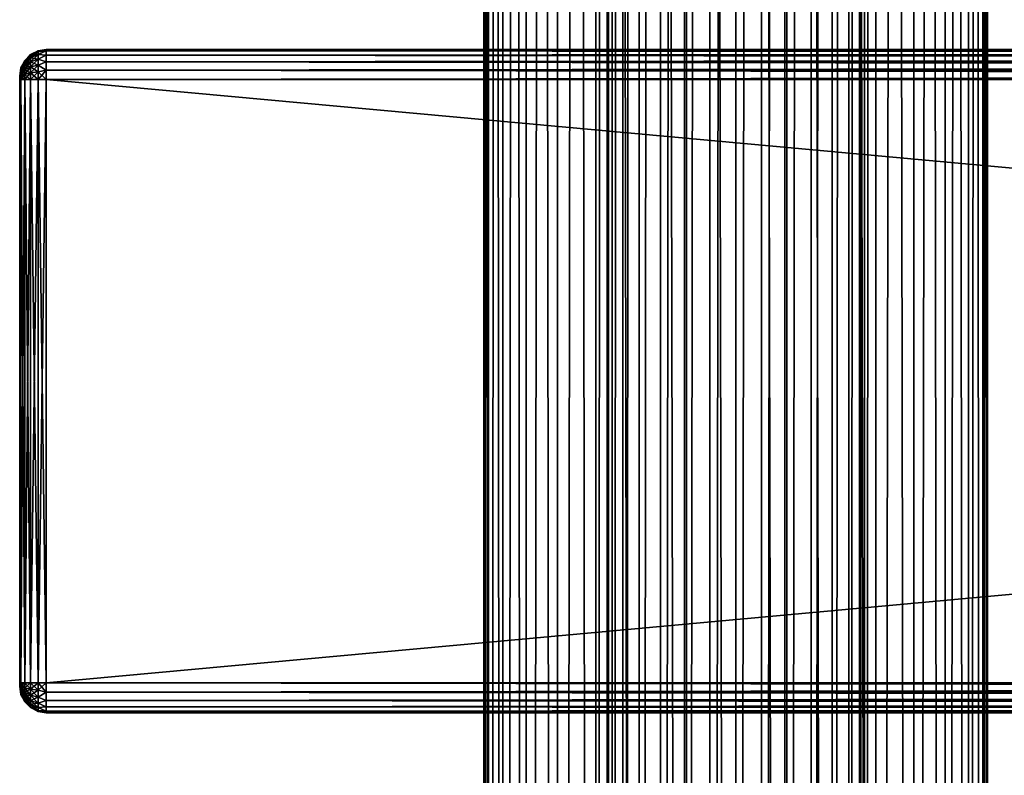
# Model space of a CAD drawing. Extents: x -54 to 446, y -6 to 1844.
# Tile 61 of 196: x -54 to 20, y 514 to 571. Entities that reach past the tile are written whole.
import ezdxf

# ---------------------------------------------------------------- set-up
doc = ezdxf.new("R2010")
doc.units = 0
doc.header["$LTSCALE"] = 52.148148
for name, color, linetype in [('111', 7, 'CONTINUOUS'), ('112', 7, 'CONTINUOUS'), ('523', 7, 'CONTINUOUS'), ('525', 7, 'CONTINUOUS'), ('526', 7, 'CONTINUOUS'), ('527', 7, 'CONTINUOUS'), ('528', 7, 'CONTINUOUS'), ('529', 7, 'CONTINUOUS'), ('530', 7, 'CONTINUOUS'), ('531', 7, 'CONTINUOUS'), ('532', 7, 'CONTINUOUS'), ('533', 7, 'CONTINUOUS'), ('534', 7, 'CONTINUOUS'), ('535', 7, 'CONTINUOUS'), ('536', 7, 'CONTINUOUS'), ('537', 7, 'CONTINUOUS'), ('538', 7, 'CONTINUOUS'), ('539', 7, 'CONTINUOUS'), ('540', 7, 'CONTINUOUS')]:
    doc.layers.add(name, color=color, linetype=linetype)

msp = doc.modelspace()

# ---------------------------------------------------------------- linework, layer by layer
at = {"layer": '111', "color": 7, "linetype": 'CONTINUOUS'}
for points in [[(0, 2, 19), (3.707, 2, 18.635), (0, 1758, 19), (0, 2, 19)], [(0, 1758, 19), (3.707, 2, 18.635), (3.707, 1758, 18.635), (0, 1758, 19)], [(3.707, 2, 18.635), (7.271, 2, 17.554), (3.707, 1758, 18.635), (3.707, 2, 18.635)], [(3.707, 1758, 18.635), (7.271, 2, 17.554), (7.271, 1758, 17.554), (3.707, 1758, 18.635)], [(7.271, 2, 17.554), (10.556, 2, 15.798), (7.271, 1758, 17.554), (7.271, 2, 17.554)], [(7.271, 1758, 17.554), (10.556, 2, 15.798), (10.556, 1758, 15.798), (7.271, 1758, 17.554)], [(9.704, 40.951, -16.335), (9.704, 1719.049, -16.335), (10.556, 1758, -15.798), (9.704, 40.951, -16.335)], [(10.556, 1758, -15.798), (10.556, 2, -15.798), (9.704, 40.951, -16.335), (10.556, 1758, -15.798)], [(13.435, 2, -13.435), (10.556, 2, -15.798), (13.435, 1758, -13.435), (13.435, 2, -13.435)], [(13.435, 1758, -13.435), (10.556, 2, -15.798), (10.556, 1758, -15.798), (13.435, 1758, -13.435)], [(10.556, 2, 15.798), (13.435, 2, 13.435), (10.556, 1758, 15.798), (10.556, 2, 15.798)], [(10.556, 1758, 15.798), (13.435, 2, 13.435), (13.435, 1758, 13.435), (10.556, 1758, 15.798)], [(15.798, 2, -10.556), (13.435, 2, -13.435), (15.798, 1758, -10.556), (15.798, 2, -10.556)], [(15.798, 1758, -10.556), (13.435, 2, -13.435), (13.435, 1758, -13.435), (15.798, 1758, -10.556)], [(13.435, 2, 13.435), (15.798, 2, 10.556), (13.435, 1758, 13.435), (13.435, 2, 13.435)], [(13.435, 1758, 13.435), (15.798, 2, 10.556), (15.798, 1758, 10.556), (13.435, 1758, 13.435)], [(17.554, 2, -7.271), (15.798, 2, -10.556), (17.554, 1758, -7.271), (17.554, 2, -7.271)], [(17.554, 1758, -7.271), (15.798, 2, -10.556), (15.798, 1758, -10.556), (17.554, 1758, -7.271)], [(15.798, 2, 10.556), (17.554, 2, 7.271), (15.798, 1758, 10.556), (15.798, 2, 10.556)], [(15.798, 1758, 10.556), (17.554, 2, 7.271), (17.554, 1758, 7.271), (15.798, 1758, 10.556)], [(18.635, 2, -3.707), (17.554, 2, -7.271), (18.635, 1758, -3.707), (18.635, 2, -3.707)], [(18.635, 1758, -3.707), (17.554, 2, -7.271), (17.554, 1758, -7.271), (18.635, 1758, -3.707)], [(17.554, 2, 7.271), (18.635, 2, 3.707), (17.554, 1758, 7.271), (17.554, 2, 7.271)], [(17.554, 1758, 7.271), (18.635, 2, 3.707), (18.635, 1758, 3.707), (17.554, 1758, 7.271)], [(19, 2), (18.635, 2, -3.707), (19, 1758), (19, 2)], [(19, 1758), (18.635, 2, -3.707), (18.635, 1758, -3.707), (19, 1758)], [(18.635, 2, 3.707), (19, 2), (18.635, 1758, 3.707), (18.635, 2, 3.707)], [(18.635, 1758, 3.707), (19, 2), (19, 1758), (18.635, 1758, 3.707)], [(9.322, 1717.143, -16.556), (9.704, 1719.049, -16.335), (9.322, 42.857, -16.556), (9.322, 1717.143, -16.556)], [(9.322, 42.857, -16.556), (9.704, 1719.049, -16.335), (9.704, 40.951, -16.335), (9.322, 42.857, -16.556)], [(8.52, 1715.259, -16.983), (9.322, 1717.143, -16.556), (8.52, 44.741, -16.983), (8.52, 1715.259, -16.983)], [(8.52, 44.741, -16.983), (9.322, 1717.143, -16.556), (9.322, 42.857, -16.556), (8.52, 44.741, -16.983)], [(7.279, 1713.514, -17.55), (8.52, 1715.259, -16.983), (7.279, 46.486, -17.55), (7.279, 1713.514, -17.55)], [(7.279, 46.486, -17.55), (8.52, 1715.259, -16.983), (8.52, 44.741, -16.983), (7.279, 46.486, -17.55)], [(5.679, 1712.075, -18.131), (7.279, 1713.514, -17.55), (5.679, 47.925, -18.131), (5.679, 1712.075, -18.131)], [(5.679, 47.925, -18.131), (7.279, 1713.514, -17.55), (7.279, 46.486, -17.55), (5.679, 47.925, -18.131)], [(3.863, 1711.048, -18.603), (5.679, 1712.075, -18.131), (3.863, 48.952, -18.603), (3.863, 1711.048, -18.603)], [(3.863, 48.952, -18.603), (5.679, 1712.075, -18.131), (5.679, 47.925, -18.131), (3.863, 48.952, -18.603)], [(1.948, 1710.447, -18.9), (3.863, 1711.048, -18.603), (1.948, 49.553, -18.9), (1.948, 1710.447, -18.9)], [(1.948, 49.553, -18.9), (3.863, 1711.048, -18.603), (3.863, 48.952, -18.603), (1.948, 49.553, -18.9)], [(0, 1710.25, -19), (1.948, 1710.447, -18.9), (0, 49.75, -19), (0, 1710.25, -19)], [(0, 49.75, -19), (1.948, 1710.447, -18.9), (1.948, 49.553, -18.9), (0, 49.75, -19)]]:
    msp.add_3dface(points, dxfattribs=at)
at = {"layer": '112', "color": 7, "linetype": 'CONTINUOUS'}
for points in [[(-19, 1758), (-18.635, 1758, -3.707), (-19, 2), (-19, 1758)], [(-19, 2), (-18.635, 1758, -3.707), (-18.635, 2, -3.707), (-19, 2)], [(-18.635, 1758, 3.707), (-19, 1758), (-18.635, 2, 3.707), (-18.635, 1758, 3.707)], [(-18.635, 2, 3.707), (-19, 1758), (-19, 2), (-18.635, 2, 3.707)], [(-18.635, 1758, -3.707), (-17.554, 1758, -7.271), (-18.635, 2, -3.707), (-18.635, 1758, -3.707)], [(-18.635, 2, -3.707), (-17.554, 1758, -7.271), (-17.554, 2, -7.271), (-18.635, 2, -3.707)], [(-17.554, 1758, 7.271), (-18.635, 1758, 3.707), (-17.554, 2, 7.271), (-17.554, 1758, 7.271)], [(-17.554, 2, 7.271), (-18.635, 1758, 3.707), (-18.635, 2, 3.707), (-17.554, 2, 7.271)], [(-17.554, 1758, -7.271), (-15.798, 1758, -10.556), (-17.554, 2, -7.271), (-17.554, 1758, -7.271)], [(-17.554, 2, -7.271), (-15.798, 1758, -10.556), (-15.798, 2, -10.556), (-17.554, 2, -7.271)], [(-15.798, 1758, 10.556), (-17.554, 1758, 7.271), (-15.798, 2, 10.556), (-15.798, 1758, 10.556)], [(-15.798, 2, 10.556), (-17.554, 1758, 7.271), (-17.554, 2, 7.271), (-15.798, 2, 10.556)], [(-15.798, 1758, -10.556), (-13.435, 1758, -13.435), (-15.798, 2, -10.556), (-15.798, 1758, -10.556)], [(-15.798, 2, -10.556), (-13.435, 1758, -13.435), (-13.435, 2, -13.435), (-15.798, 2, -10.556)], [(-13.435, 1758, 13.435), (-15.798, 1758, 10.556), (-13.435, 2, 13.435), (-13.435, 1758, 13.435)], [(-13.435, 2, 13.435), (-15.798, 1758, 10.556), (-15.798, 2, 10.556), (-13.435, 2, 13.435)], [(-13.435, 1758, -13.435), (-10.556, 1758, -15.798), (-13.435, 2, -13.435), (-13.435, 1758, -13.435)], [(-13.435, 2, -13.435), (-10.556, 1758, -15.798), (-10.556, 2, -15.798), (-13.435, 2, -13.435)], [(-10.556, 1758, 15.798), (-13.435, 1758, 13.435), (-10.556, 2, 15.798), (-10.556, 1758, 15.798)], [(-10.556, 2, 15.798), (-13.435, 1758, 13.435), (-13.435, 2, 13.435), (-10.556, 2, 15.798)], [(-10.556, 2, -15.798), (-10.556, 1758, -15.798), (-9.704, 1719.049, -16.335), (-10.556, 2, -15.798)], [(-7.271, 1758, 17.554), (-10.556, 1758, 15.798), (-7.271, 2, 17.554), (-7.271, 1758, 17.554)], [(-7.271, 2, 17.554), (-10.556, 1758, 15.798), (-10.556, 2, 15.798), (-7.271, 2, 17.554)], [(-3.707, 1758, 18.635), (-7.271, 1758, 17.554), (-3.707, 2, 18.635), (-3.707, 1758, 18.635)], [(-3.707, 2, 18.635), (-7.271, 1758, 17.554), (-7.271, 2, 17.554), (-3.707, 2, 18.635)], [(0, 2, 19), (0, 1758, 19), (-3.707, 1758, 18.635), (0, 2, 19)], [(0, 2, 19), (-3.707, 1758, 18.635), (-3.707, 2, 18.635), (0, 2, 19)], [(-10.556, 2, -15.798), (-9.704, 1719.049, -16.335), (-9.704, 40.951, -16.335), (-10.556, 2, -15.798)], [(-9.704, 1719.049, -16.335), (-9.322, 1717.143, -16.556), (-9.704, 40.951, -16.335), (-9.704, 1719.049, -16.335)], [(-9.704, 40.951, -16.335), (-9.322, 1717.143, -16.556), (-9.322, 42.857, -16.556), (-9.704, 40.951, -16.335)], [(-9.322, 1717.143, -16.556), (-8.52, 1715.259, -16.983), (-9.322, 42.857, -16.556), (-9.322, 1717.143, -16.556)], [(-9.322, 42.857, -16.556), (-8.52, 1715.259, -16.983), (-8.52, 44.741, -16.983), (-9.322, 42.857, -16.556)], [(-8.52, 1715.259, -16.983), (-7.279, 1713.514, -17.55), (-8.52, 44.741, -16.983), (-8.52, 1715.259, -16.983)], [(-8.52, 44.741, -16.983), (-7.279, 1713.514, -17.55), (-7.279, 46.486, -17.55), (-8.52, 44.741, -16.983)], [(-7.279, 1713.514, -17.55), (-5.679, 1712.075, -18.131), (-7.279, 46.486, -17.55), (-7.279, 1713.514, -17.55)], [(-7.279, 46.486, -17.55), (-5.679, 1712.075, -18.131), (-5.679, 47.925, -18.131), (-7.279, 46.486, -17.55)], [(-5.679, 1712.075, -18.131), (-3.863, 1711.048, -18.603), (-5.679, 47.925, -18.131), (-5.679, 1712.075, -18.131)], [(-5.679, 47.925, -18.131), (-3.863, 1711.048, -18.603), (-3.863, 48.952, -18.603), (-5.679, 47.925, -18.131)], [(-3.863, 1711.048, -18.603), (-1.948, 1710.447, -18.9), (-3.863, 48.952, -18.603), (-3.863, 1711.048, -18.603)], [(-3.863, 48.952, -18.603), (-1.948, 1710.447, -18.9), (-1.948, 49.553, -18.9), (-3.863, 48.952, -18.603)], [(-1.948, 1710.447, -18.9), (0, 1710.25, -19), (-1.948, 49.553, -18.9), (-1.948, 1710.447, -18.9)], [(0, 1710.25, -19), (0, 49.75, -19), (-1.948, 49.553, -18.9), (0, 1710.25, -19)]]:
    msp.add_3dface(points, dxfattribs=at)
at = {"layer": '523', "color": 7, "linetype": 'CONTINUOUS'}
for points in [[(-54, 566.991, 26.815), (-54, 567, 26.75), (-54, 566.991, 21.185), (-54, 566.991, 26.815)], [(-54, 566.991, 21.185), (-54, 567, 26.75), (-54, 567, 21.25), (-54, 566.991, 21.185)], [(-54, 566.967, 26.875), (-54, 566.991, 26.815), (-54, 566.967, 21.125), (-54, 566.967, 26.875)], [(-54, 566.967, 21.125), (-54, 566.991, 26.815), (-54, 566.991, 21.185), (-54, 566.967, 21.125)], [(-54, 566.927, 26.927), (-54, 566.967, 26.875), (-54, 566.927, 21.073), (-54, 566.927, 26.927)], [(-54, 566.927, 21.073), (-54, 566.967, 26.875), (-54, 566.967, 21.125), (-54, 566.927, 21.073)], [(-54, 566.875, 26.967), (-54, 566.927, 26.927), (-54, 566.875, 21.033), (-54, 566.875, 26.967)], [(-54, 566.875, 21.033), (-54, 566.927, 26.927), (-54, 566.927, 21.073), (-54, 566.875, 21.033)], [(-54, 566.815, 26.991), (-54, 566.875, 26.967), (-54, 566.815, 21.009), (-54, 566.815, 26.991)], [(-54, 566.815, 21.009), (-54, 566.875, 26.967), (-54, 566.875, 21.033), (-54, 566.815, 21.009)], [(-54, 566.75, 27), (-54, 566.815, 26.991), (-54, 566.75, 21), (-54, 566.75, 27)], [(-54, 566.75, 21), (-54, 566.815, 26.991), (-54, 566.815, 21.009), (-54, 566.75, 21)], [(-54, 521.25, 27), (-54, 566.75, 27), (-54, 521.25, 21), (-54, 521.25, 27)], [(-54, 521.25, 21), (-54, 566.75, 27), (-54, 566.75, 21), (-54, 521.25, 21)], [(-54, 521.185, 26.991), (-54, 521.25, 27), (-54, 521.185, 21.009), (-54, 521.185, 26.991)], [(-54, 521.185, 21.009), (-54, 521.25, 27), (-54, 521.25, 21), (-54, 521.185, 21.009)], [(-54, 521.125, 26.967), (-54, 521.185, 26.991), (-54, 521.125, 21.033), (-54, 521.125, 26.967)], [(-54, 521.125, 21.033), (-54, 521.185, 26.991), (-54, 521.185, 21.009), (-54, 521.125, 21.033)], [(-54, 521.073, 26.927), (-54, 521.125, 26.967), (-54, 521.073, 21.073), (-54, 521.073, 26.927)], [(-54, 521.073, 21.073), (-54, 521.125, 26.967), (-54, 521.125, 21.033), (-54, 521.073, 21.073)], [(-54, 521.033, 26.875), (-54, 521.073, 26.927), (-54, 521.033, 21.125), (-54, 521.033, 26.875)], [(-54, 521.033, 21.125), (-54, 521.073, 26.927), (-54, 521.073, 21.073), (-54, 521.033, 21.125)], [(-54, 521.009, 26.815), (-54, 521.033, 26.875), (-54, 521.009, 21.185), (-54, 521.009, 26.815)], [(-54, 521.009, 21.185), (-54, 521.033, 26.875), (-54, 521.033, 21.125), (-54, 521.009, 21.185)], [(-54, 521, 26.75), (-54, 521.009, 26.815), (-54, 521, 21.25), (-54, 521, 26.75)], [(-54, 521, 21.25), (-54, 521.009, 26.815), (-54, 521.009, 21.185), (-54, 521, 21.25)]]:
    msp.add_3dface(points, dxfattribs=at)
at = {"layer": '525', "color": 7, "linetype": 'CONTINUOUS'}
for points in [[(-52, 569, 26.75), (-52, 568.89, 27.445), (444, 569, 26.75), (-52, 569, 26.75)], [(444, 569, 26.75), (-52, 568.89, 27.445), (444, 568.89, 27.445), (444, 569, 26.75)], [(-52, 568.89, 27.445), (-52, 568.57, 28.073), (444, 568.89, 27.445), (-52, 568.89, 27.445)], [(444, 568.89, 27.445), (-52, 568.57, 28.073), (444, 568.57, 28.073), (444, 568.89, 27.445)], [(-52, 568.57, 28.073), (-52, 568.073, 28.57), (444, 568.57, 28.073), (-52, 568.57, 28.073)], [(444, 568.57, 28.073), (-52, 568.073, 28.57), (444, 568.073, 28.57), (444, 568.57, 28.073)], [(-52, 568.073, 28.57), (-52, 567.445, 28.89), (444, 568.073, 28.57), (-52, 568.073, 28.57)], [(444, 568.073, 28.57), (-52, 567.445, 28.89), (444, 567.445, 28.89), (444, 568.073, 28.57)], [(-52, 567.445, 28.89), (-52, 566.75, 29), (444, 567.445, 28.89), (-52, 567.445, 28.89)], [(444, 567.445, 28.89), (-52, 566.75, 29), (444, 566.75, 29), (444, 567.445, 28.89)]]:
    msp.add_3dface(points, dxfattribs=at)
at = {"layer": '526', "color": 7, "linetype": 'CONTINUOUS'}
for points in [[(444, 566.75, 29), (-52, 566.75, 29), (444, 521.25, 29), (444, 566.75, 29)], [(-52, 566.75, 29), (-52, 521.25, 29), (444, 521.25, 29), (-52, 566.75, 29)]]:
    msp.add_3dface(points, dxfattribs=at)
at = {"layer": '527', "color": 7, "linetype": 'CONTINUOUS'}
for points in [[(444, 521.25, 29), (-52, 521.25, 29), (-52, 520.555, 28.89), (444, 521.25, 29)], [(444, 521.25, 29), (-52, 520.555, 28.89), (444, 520.555, 28.89), (444, 521.25, 29)], [(-52, 520.555, 28.89), (-52, 519.927, 28.57), (444, 520.555, 28.89), (-52, 520.555, 28.89)], [(444, 520.555, 28.89), (-52, 519.927, 28.57), (444, 519.927, 28.57), (444, 520.555, 28.89)], [(-52, 519.927, 28.57), (-52, 519.43, 28.073), (444, 519.927, 28.57), (-52, 519.927, 28.57)], [(444, 519.927, 28.57), (-52, 519.43, 28.073), (444, 519.43, 28.073), (444, 519.927, 28.57)], [(-52, 519.43, 28.073), (-52, 519.11, 27.445), (444, 519.43, 28.073), (-52, 519.43, 28.073)], [(444, 519.43, 28.073), (-52, 519.11, 27.445), (444, 519.11, 27.445), (444, 519.43, 28.073)], [(-52, 519.11, 27.445), (-52, 519, 26.75), (444, 519.11, 27.445), (-52, 519.11, 27.445)], [(444, 519.11, 27.445), (-52, 519, 26.75), (444, 519, 26.75), (444, 519.11, 27.445)]]:
    msp.add_3dface(points, dxfattribs=at)
at = {"layer": '528', "color": 7, "linetype": 'CONTINUOUS'}
for points in [[(444, 519, 26.75), (-52, 519, 26.75), (444, 519, 21.25), (444, 519, 26.75)], [(-52, 519, 26.75), (-52, 519, 21.25), (444, 519, 21.25), (-52, 519, 26.75)]]:
    msp.add_3dface(points, dxfattribs=at)
at = {"layer": '529', "color": 7, "linetype": 'CONTINUOUS'}
for points in [[(-52, 520.555, 19.11), (-52, 521.25, 19), (444, 520.555, 19.11), (-52, 520.555, 19.11)], [(444, 520.555, 19.11), (-52, 521.25, 19), (444, 521.25, 19), (444, 520.555, 19.11)], [(-52, 519.927, 19.43), (-52, 520.555, 19.11), (444, 519.927, 19.43), (-52, 519.927, 19.43)], [(444, 519.927, 19.43), (-52, 520.555, 19.11), (444, 520.555, 19.11), (444, 519.927, 19.43)], [(-52, 519.43, 19.927), (-52, 519.927, 19.43), (444, 519.43, 19.927), (-52, 519.43, 19.927)], [(444, 519.43, 19.927), (-52, 519.927, 19.43), (444, 519.927, 19.43), (444, 519.43, 19.927)], [(-52, 519.11, 20.555), (-52, 519.43, 19.927), (444, 519.11, 20.555), (-52, 519.11, 20.555)], [(444, 519.11, 20.555), (-52, 519.43, 19.927), (444, 519.43, 19.927), (444, 519.11, 20.555)], [(444, 519, 21.25), (-52, 519, 21.25), (-52, 519.11, 20.555), (444, 519, 21.25)], [(444, 519, 21.25), (-52, 519.11, 20.555), (444, 519.11, 20.555), (444, 519, 21.25)]]:
    msp.add_3dface(points, dxfattribs=at)
at = {"layer": '530', "color": 7, "linetype": 'CONTINUOUS'}
for points in [[(444, 521.25, 19), (-52, 521.25, 19), (444, 566.75, 19), (444, 521.25, 19)], [(-52, 521.25, 19), (-52, 566.75, 19), (444, 566.75, 19), (-52, 521.25, 19)]]:
    msp.add_3dface(points, dxfattribs=at)
at = {"layer": '531', "color": 7, "linetype": 'CONTINUOUS'}
for points in [[(-52, 568.89, 20.555), (-52, 569, 21.25), (444, 568.89, 20.555), (-52, 568.89, 20.555)], [(444, 568.89, 20.555), (-52, 569, 21.25), (444, 569, 21.25), (444, 568.89, 20.555)], [(-52, 568.57, 19.927), (-52, 568.89, 20.555), (444, 568.57, 19.927), (-52, 568.57, 19.927)], [(444, 568.57, 19.927), (-52, 568.89, 20.555), (444, 568.89, 20.555), (444, 568.57, 19.927)], [(-52, 568.073, 19.43), (-52, 568.57, 19.927), (444, 568.073, 19.43), (-52, 568.073, 19.43)], [(444, 568.073, 19.43), (-52, 568.57, 19.927), (444, 568.57, 19.927), (444, 568.073, 19.43)], [(-52, 567.445, 19.11), (-52, 568.073, 19.43), (444, 567.445, 19.11), (-52, 567.445, 19.11)], [(444, 567.445, 19.11), (-52, 568.073, 19.43), (444, 568.073, 19.43), (444, 567.445, 19.11)], [(444, 566.75, 19), (-52, 566.75, 19), (-52, 567.445, 19.11), (444, 566.75, 19)], [(444, 566.75, 19), (-52, 567.445, 19.11), (444, 567.445, 19.11), (444, 566.75, 19)]]:
    msp.add_3dface(points, dxfattribs=at)
at = {"layer": '532', "color": 7, "linetype": 'CONTINUOUS'}
for points in [[(-52, 569, 26.75), (444, 569, 26.75), (-52, 569, 21.25), (-52, 569, 26.75)], [(-52, 569, 21.25), (444, 569, 26.75), (444, 569, 21.25), (-52, 569, 21.25)]]:
    msp.add_3dface(points, dxfattribs=at)
at = {"layer": '533', "color": 7, "linetype": 'CONTINUOUS'}
for points in [[(-52.616, 568.903, 26.75), (-53.175, 568.619, 26.75), (-53.175, 568.555, 27.234), (-52.616, 568.903, 26.75)], [(-52.616, 568.903, 26.75), (-53.175, 568.555, 27.234), (-52.616, 568.829, 27.307), (-52.616, 568.903, 26.75)], [(-53.175, 568.555, 27.234), (-53.175, 568.368, 27.684), (-52.616, 568.829, 27.307), (-53.175, 568.555, 27.234)], [(-52.616, 568.829, 27.307), (-53.175, 568.368, 27.684), (-52.616, 568.614, 27.826), (-52.616, 568.829, 27.307)], [(-52, 568.89, 27.445), (-52, 569, 26.75), (-52.616, 568.829, 27.307), (-52, 568.89, 27.445)], [(-52, 569, 26.75), (-52.616, 568.903, 26.75), (-52.616, 568.829, 27.307), (-52, 569, 26.75)], [(-52, 568.57, 28.073), (-52, 568.89, 27.445), (-52.616, 568.614, 27.826), (-52, 568.57, 28.073)], [(-52, 568.89, 27.445), (-52.616, 568.829, 27.307), (-52.616, 568.614, 27.826), (-52, 568.89, 27.445)], [(-53.618, 568.176, 26.75), (-53.902, 567.618, 26.75), (-53.902, 567.588, 26.975), (-53.618, 568.176, 26.75)], [(-53.618, 568.176, 26.75), (-53.902, 567.588, 26.975), (-53.618, 568.127, 27.119), (-53.618, 568.176, 26.75)], [(-53.902, 567.588, 26.975), (-53.902, 567.502, 27.184), (-53.618, 568.127, 27.119), (-53.902, 567.588, 26.975)], [(-53.618, 568.127, 27.119), (-53.902, 567.502, 27.184), (-53.618, 567.985, 27.463), (-53.618, 568.127, 27.119)], [(-53.175, 568.619, 26.75), (-53.618, 568.176, 26.75), (-53.618, 568.127, 27.119), (-53.175, 568.619, 26.75)], [(-53.175, 568.619, 26.75), (-53.618, 568.127, 27.119), (-53.175, 568.555, 27.234), (-53.175, 568.619, 26.75)], [(-53.618, 568.127, 27.119), (-53.618, 567.985, 27.463), (-53.175, 568.555, 27.234), (-53.618, 568.127, 27.119)], [(-53.175, 568.555, 27.234), (-53.618, 567.985, 27.463), (-53.175, 568.368, 27.684), (-53.175, 568.555, 27.234)], [(-53.618, 567.985, 27.463), (-53.618, 567.758, 27.758), (-53.175, 568.368, 27.684), (-53.618, 567.985, 27.463)], [(-53.175, 568.368, 27.684), (-53.618, 567.758, 27.758), (-53.175, 568.071, 28.071), (-53.175, 568.368, 27.684)], [(-53.618, 567.758, 27.758), (-53.618, 567.463, 27.985), (-53.175, 568.071, 28.071), (-53.618, 567.758, 27.758)], [(-53.175, 568.071, 28.071), (-53.618, 567.463, 27.985), (-53.175, 567.684, 28.368), (-53.175, 568.071, 28.071)], [(-53.175, 568.368, 27.684), (-53.175, 568.071, 28.071), (-52.616, 568.614, 27.826), (-53.175, 568.368, 27.684)], [(-52.616, 568.614, 27.826), (-53.175, 568.071, 28.071), (-52.616, 568.272, 28.272), (-52.616, 568.614, 27.826)], [(-53.175, 568.071, 28.071), (-53.175, 567.684, 28.368), (-52.616, 568.272, 28.272), (-53.175, 568.071, 28.071)], [(-52.616, 568.272, 28.272), (-53.175, 567.684, 28.368), (-52.616, 567.826, 28.614), (-52.616, 568.272, 28.272)], [(-52, 568.57, 28.073), (-52.616, 568.614, 27.826), (-52.616, 568.272, 28.272), (-52, 568.57, 28.073)], [(-52, 568.073, 28.57), (-52, 568.57, 28.073), (-52.616, 568.272, 28.272), (-52, 568.073, 28.57)], [(-52, 568.073, 28.57), (-52.616, 568.272, 28.272), (-52.616, 567.826, 28.614), (-52, 568.073, 28.57)], [(-52, 567.445, 28.89), (-52, 568.073, 28.57), (-52.616, 567.826, 28.614), (-52, 567.445, 28.89)], [(-54, 567, 26.75), (-54, 566.991, 26.815), (-53.902, 567.618, 26.75), (-54, 567, 26.75)], [(-53.902, 567.618, 26.75), (-54, 566.991, 26.815), (-53.902, 567.588, 26.975), (-53.902, 567.618, 26.75)], [(-54, 566.991, 26.815), (-54, 566.967, 26.875), (-53.902, 567.588, 26.975), (-54, 566.991, 26.815)], [(-53.902, 567.588, 26.975), (-54, 566.967, 26.875), (-53.902, 567.502, 27.184), (-53.902, 567.588, 26.975)], [(-54, 566.967, 26.875), (-54, 566.927, 26.927), (-53.902, 567.502, 27.184), (-54, 566.967, 26.875)], [(-53.902, 567.502, 27.184), (-54, 566.927, 26.927), (-53.902, 567.364, 27.364), (-53.902, 567.502, 27.184)], [(-54, 566.927, 26.927), (-54, 566.875, 26.967), (-53.902, 567.364, 27.364), (-54, 566.927, 26.927)], [(-53.902, 567.364, 27.364), (-54, 566.875, 26.967), (-53.902, 567.184, 27.502), (-53.902, 567.364, 27.364)], [(-53.902, 567.502, 27.184), (-53.902, 567.364, 27.364), (-53.618, 567.985, 27.463), (-53.902, 567.502, 27.184)], [(-53.618, 567.985, 27.463), (-53.902, 567.364, 27.364), (-53.618, 567.758, 27.758), (-53.618, 567.985, 27.463)], [(-53.902, 567.364, 27.364), (-53.902, 567.184, 27.502), (-53.618, 567.758, 27.758), (-53.902, 567.364, 27.364)], [(-53.618, 567.758, 27.758), (-53.902, 567.184, 27.502), (-53.618, 567.463, 27.985), (-53.618, 567.758, 27.758)], [(-53.902, 567.184, 27.502), (-53.902, 566.975, 27.588), (-53.618, 567.463, 27.985), (-53.902, 567.184, 27.502)], [(-53.618, 567.463, 27.985), (-53.902, 566.975, 27.588), (-53.618, 567.119, 28.127), (-53.618, 567.463, 27.985)], [(-53.618, 567.463, 27.985), (-53.618, 567.119, 28.127), (-53.175, 567.684, 28.368), (-53.618, 567.463, 27.985)], [(-53.175, 567.684, 28.368), (-53.618, 567.119, 28.127), (-53.175, 567.234, 28.555), (-53.175, 567.684, 28.368)], [(-53.175, 567.684, 28.368), (-53.175, 567.234, 28.555), (-52.616, 567.826, 28.614), (-53.175, 567.684, 28.368)], [(-52.616, 567.826, 28.614), (-53.175, 567.234, 28.555), (-52.616, 567.307, 28.829), (-52.616, 567.826, 28.614)], [(-52, 567.445, 28.89), (-52.616, 567.826, 28.614), (-52.616, 567.307, 28.829), (-52, 567.445, 28.89)], [(-52, 566.75, 29), (-52, 567.445, 28.89), (-52.616, 566.75, 28.903), (-52, 566.75, 29)], [(-52.616, 566.75, 28.903), (-52, 567.445, 28.89), (-52.616, 567.307, 28.829), (-52.616, 566.75, 28.903)], [(-53.902, 567.184, 27.502), (-54, 566.875, 26.967), (-53.902, 566.975, 27.588), (-53.902, 567.184, 27.502)], [(-54, 566.875, 26.967), (-54, 566.815, 26.991), (-53.902, 566.975, 27.588), (-54, 566.875, 26.967)], [(-54, 566.815, 26.991), (-54, 566.75, 27), (-53.902, 566.975, 27.588), (-54, 566.815, 26.991)], [(-54, 566.75, 27), (-53.902, 566.75, 27.618), (-53.902, 566.975, 27.588), (-54, 566.75, 27)], [(-53.902, 566.75, 27.618), (-53.618, 566.75, 28.176), (-53.618, 567.119, 28.127), (-53.902, 566.75, 27.618)], [(-53.902, 566.975, 27.588), (-53.902, 566.75, 27.618), (-53.618, 567.119, 28.127), (-53.902, 566.975, 27.588)], [(-53.618, 566.75, 28.176), (-53.175, 566.75, 28.619), (-53.175, 567.234, 28.555), (-53.618, 566.75, 28.176)], [(-53.618, 567.119, 28.127), (-53.618, 566.75, 28.176), (-53.175, 567.234, 28.555), (-53.618, 567.119, 28.127)], [(-53.175, 566.75, 28.619), (-52.616, 566.75, 28.903), (-52.616, 567.307, 28.829), (-53.175, 566.75, 28.619)], [(-53.175, 567.234, 28.555), (-53.175, 566.75, 28.619), (-52.616, 567.307, 28.829), (-53.175, 567.234, 28.555)]]:
    msp.add_3dface(points, dxfattribs=at)
at = {"layer": '534', "color": 7, "linetype": 'CONTINUOUS'}
for points in [[(-54, 566.75, 27), (-54, 521.25, 27), (-53.902, 521.25, 27.618), (-54, 566.75, 27)], [(-54, 566.75, 27), (-53.902, 521.25, 27.618), (-53.902, 566.75, 27.618), (-54, 566.75, 27)], [(-53.902, 521.25, 27.618), (-53.618, 521.25, 28.176), (-53.902, 566.75, 27.618), (-53.902, 521.25, 27.618)], [(-53.902, 566.75, 27.618), (-53.618, 521.25, 28.176), (-53.618, 566.75, 28.176), (-53.902, 566.75, 27.618)], [(-53.618, 521.25, 28.176), (-53.175, 521.25, 28.619), (-53.618, 566.75, 28.176), (-53.618, 521.25, 28.176)], [(-53.618, 566.75, 28.176), (-53.175, 521.25, 28.619), (-53.175, 566.75, 28.619), (-53.618, 566.75, 28.176)], [(-53.175, 521.25, 28.619), (-52.616, 521.25, 28.903), (-53.175, 566.75, 28.619), (-53.175, 521.25, 28.619)], [(-53.175, 566.75, 28.619), (-52.616, 521.25, 28.903), (-52.616, 566.75, 28.903), (-53.175, 566.75, 28.619)], [(-52, 521.25, 29), (-52, 566.75, 29), (-52.616, 566.75, 28.903), (-52, 521.25, 29)], [(-52.616, 521.25, 28.903), (-52, 521.25, 29), (-52.616, 566.75, 28.903), (-52.616, 521.25, 28.903)]]:
    msp.add_3dface(points, dxfattribs=at)
at = {"layer": '535', "color": 7, "linetype": 'CONTINUOUS'}
for points in [[(-54, 521.25, 27), (-54, 521.185, 26.991), (-53.902, 521.25, 27.618), (-54, 521.25, 27)], [(-53.902, 521.25, 27.618), (-54, 521.185, 26.991), (-53.902, 521.025, 27.588), (-53.902, 521.25, 27.618)], [(-54, 521.185, 26.991), (-54, 521.125, 26.967), (-53.902, 521.025, 27.588), (-54, 521.185, 26.991)], [(-54, 521.125, 26.967), (-54, 521.073, 26.927), (-53.902, 520.816, 27.502), (-54, 521.125, 26.967)], [(-53.902, 521.025, 27.588), (-54, 521.125, 26.967), (-53.902, 520.816, 27.502), (-53.902, 521.025, 27.588)], [(-54, 521.073, 26.927), (-54, 521.033, 26.875), (-53.902, 520.636, 27.364), (-54, 521.073, 26.927)], [(-53.902, 520.816, 27.502), (-54, 521.073, 26.927), (-53.902, 520.636, 27.364), (-53.902, 520.816, 27.502)], [(-54, 521.033, 26.875), (-54, 521.009, 26.815), (-53.902, 520.412, 26.975), (-54, 521.033, 26.875)], [(-53.902, 520.636, 27.364), (-54, 521.033, 26.875), (-53.902, 520.498, 27.184), (-53.902, 520.636, 27.364)], [(-53.902, 520.498, 27.184), (-54, 521.033, 26.875), (-53.902, 520.412, 26.975), (-53.902, 520.498, 27.184)], [(-54, 521.009, 26.815), (-54, 521, 26.75), (-53.902, 520.412, 26.975), (-54, 521.009, 26.815)], [(-54, 521, 26.75), (-53.902, 520.382, 26.75), (-53.902, 520.412, 26.975), (-54, 521, 26.75)], [(-53.902, 521.25, 27.618), (-53.902, 521.025, 27.588), (-53.618, 521.25, 28.176), (-53.902, 521.25, 27.618)], [(-53.618, 521.25, 28.176), (-53.902, 521.025, 27.588), (-53.618, 520.881, 28.127), (-53.618, 521.25, 28.176)], [(-53.902, 521.025, 27.588), (-53.902, 520.816, 27.502), (-53.618, 520.881, 28.127), (-53.902, 521.025, 27.588)], [(-53.618, 520.881, 28.127), (-53.902, 520.816, 27.502), (-53.618, 520.537, 27.985), (-53.618, 520.881, 28.127)], [(-53.902, 520.816, 27.502), (-53.902, 520.636, 27.364), (-53.618, 520.537, 27.985), (-53.902, 520.816, 27.502)], [(-53.902, 520.636, 27.364), (-53.902, 520.498, 27.184), (-53.618, 520.242, 27.758), (-53.902, 520.636, 27.364)], [(-53.618, 520.537, 27.985), (-53.902, 520.636, 27.364), (-53.618, 520.242, 27.758), (-53.618, 520.537, 27.985)], [(-53.618, 521.25, 28.176), (-53.618, 520.881, 28.127), (-53.175, 521.25, 28.619), (-53.618, 521.25, 28.176)], [(-53.175, 521.25, 28.619), (-53.618, 520.881, 28.127), (-53.175, 520.766, 28.555), (-53.175, 521.25, 28.619)], [(-53.618, 520.881, 28.127), (-53.618, 520.537, 27.985), (-53.175, 520.766, 28.555), (-53.618, 520.881, 28.127)], [(-53.175, 520.766, 28.555), (-53.618, 520.537, 27.985), (-53.175, 520.316, 28.368), (-53.175, 520.766, 28.555)], [(-53.618, 520.537, 27.985), (-53.618, 520.242, 27.758), (-53.175, 520.316, 28.368), (-53.618, 520.537, 27.985)], [(-53.175, 521.25, 28.619), (-53.175, 520.766, 28.555), (-52.616, 521.25, 28.903), (-53.175, 521.25, 28.619)], [(-52.616, 521.25, 28.903), (-53.175, 520.766, 28.555), (-52.616, 520.693, 28.829), (-52.616, 521.25, 28.903)], [(-53.175, 520.766, 28.555), (-53.175, 520.316, 28.368), (-52.616, 520.693, 28.829), (-53.175, 520.766, 28.555)], [(-52.616, 520.693, 28.829), (-53.175, 520.316, 28.368), (-52.616, 520.174, 28.614), (-52.616, 520.693, 28.829)], [(-52, 520.555, 28.89), (-52, 521.25, 29), (-52.616, 520.693, 28.829), (-52, 520.555, 28.89)], [(-52, 521.25, 29), (-52.616, 521.25, 28.903), (-52.616, 520.693, 28.829), (-52, 521.25, 29)], [(-52, 520.555, 28.89), (-52.616, 520.693, 28.829), (-52.616, 520.174, 28.614), (-52, 520.555, 28.89)], [(-52, 519.927, 28.57), (-52, 520.555, 28.89), (-52.616, 520.174, 28.614), (-52, 519.927, 28.57)], [(-53.902, 520.498, 27.184), (-53.902, 520.412, 26.975), (-53.618, 520.015, 27.463), (-53.902, 520.498, 27.184)], [(-53.618, 520.242, 27.758), (-53.902, 520.498, 27.184), (-53.618, 520.015, 27.463), (-53.618, 520.242, 27.758)], [(-53.902, 520.412, 26.975), (-53.902, 520.382, 26.75), (-53.618, 519.873, 27.119), (-53.902, 520.412, 26.975)], [(-53.618, 520.015, 27.463), (-53.902, 520.412, 26.975), (-53.618, 519.873, 27.119), (-53.618, 520.015, 27.463)], [(-53.902, 520.382, 26.75), (-53.618, 519.824, 26.75), (-53.618, 519.873, 27.119), (-53.902, 520.382, 26.75)], [(-53.175, 520.316, 28.368), (-53.618, 520.242, 27.758), (-53.175, 519.929, 28.071), (-53.175, 520.316, 28.368)], [(-53.618, 520.242, 27.758), (-53.618, 520.015, 27.463), (-53.175, 519.929, 28.071), (-53.618, 520.242, 27.758)], [(-53.618, 520.015, 27.463), (-53.618, 519.873, 27.119), (-53.175, 519.632, 27.684), (-53.618, 520.015, 27.463)], [(-53.175, 519.929, 28.071), (-53.618, 520.015, 27.463), (-53.175, 519.632, 27.684), (-53.175, 519.929, 28.071)], [(-53.618, 519.873, 27.119), (-53.618, 519.824, 26.75), (-53.175, 519.445, 27.234), (-53.618, 519.873, 27.119)], [(-53.175, 519.632, 27.684), (-53.618, 519.873, 27.119), (-53.175, 519.445, 27.234), (-53.175, 519.632, 27.684)], [(-53.618, 519.824, 26.75), (-53.175, 519.381, 26.75), (-53.175, 519.445, 27.234), (-53.618, 519.824, 26.75)], [(-53.175, 520.316, 28.368), (-53.175, 519.929, 28.071), (-52.616, 520.174, 28.614), (-53.175, 520.316, 28.368)], [(-52.616, 520.174, 28.614), (-53.175, 519.929, 28.071), (-52.616, 519.728, 28.272), (-52.616, 520.174, 28.614)], [(-53.175, 519.929, 28.071), (-53.175, 519.632, 27.684), (-52.616, 519.728, 28.272), (-53.175, 519.929, 28.071)], [(-52, 519.927, 28.57), (-52.616, 520.174, 28.614), (-52.616, 519.728, 28.272), (-52, 519.927, 28.57)], [(-52, 519.43, 28.073), (-52, 519.927, 28.57), (-52.616, 519.728, 28.272), (-52, 519.43, 28.073)], [(-52.616, 519.728, 28.272), (-53.175, 519.632, 27.684), (-52.616, 519.386, 27.826), (-52.616, 519.728, 28.272)], [(-53.175, 519.632, 27.684), (-53.175, 519.445, 27.234), (-52.616, 519.386, 27.826), (-53.175, 519.632, 27.684)], [(-53.175, 519.445, 27.234), (-53.175, 519.381, 26.75), (-52.616, 519.171, 27.307), (-53.175, 519.445, 27.234)], [(-52.616, 519.386, 27.826), (-53.175, 519.445, 27.234), (-52.616, 519.171, 27.307), (-52.616, 519.386, 27.826)], [(-53.175, 519.381, 26.75), (-52.616, 519.097, 26.75), (-52.616, 519.171, 27.307), (-53.175, 519.381, 26.75)], [(-52, 519.43, 28.073), (-52.616, 519.728, 28.272), (-52.616, 519.386, 27.826), (-52, 519.43, 28.073)], [(-52, 519.11, 27.445), (-52, 519.43, 28.073), (-52.616, 519.386, 27.826), (-52, 519.11, 27.445)], [(-52, 519.11, 27.445), (-52.616, 519.386, 27.826), (-52.616, 519.171, 27.307), (-52, 519.11, 27.445)], [(-52.616, 519.097, 26.75), (-52, 519.11, 27.445), (-52.616, 519.171, 27.307), (-52.616, 519.097, 26.75)], [(-52, 519, 26.75), (-52, 519.11, 27.445), (-52.616, 519.097, 26.75), (-52, 519, 26.75)]]:
    msp.add_3dface(points, dxfattribs=at)
at = {"layer": '536', "color": 7, "linetype": 'CONTINUOUS'}
for points in [[(-54, 521, 26.75), (-54, 521, 21.25), (-53.902, 520.382, 21.25), (-54, 521, 26.75)], [(-54, 521, 26.75), (-53.902, 520.382, 21.25), (-53.902, 520.382, 26.75), (-54, 521, 26.75)], [(-53.902, 520.382, 21.25), (-53.618, 519.824, 21.25), (-53.902, 520.382, 26.75), (-53.902, 520.382, 21.25)], [(-53.902, 520.382, 26.75), (-53.618, 519.824, 21.25), (-53.618, 519.824, 26.75), (-53.902, 520.382, 26.75)], [(-53.618, 519.824, 21.25), (-53.175, 519.381, 21.25), (-53.618, 519.824, 26.75), (-53.618, 519.824, 21.25)], [(-53.618, 519.824, 26.75), (-53.175, 519.381, 21.25), (-53.175, 519.381, 26.75), (-53.618, 519.824, 26.75)], [(-53.175, 519.381, 21.25), (-52.616, 519.097, 21.25), (-53.175, 519.381, 26.75), (-53.175, 519.381, 21.25)], [(-53.175, 519.381, 26.75), (-52.616, 519.097, 21.25), (-52.616, 519.097, 26.75), (-53.175, 519.381, 26.75)], [(-52, 519, 21.25), (-52, 519, 26.75), (-52.616, 519.097, 26.75), (-52, 519, 21.25)], [(-52.616, 519.097, 21.25), (-52, 519, 21.25), (-52.616, 519.097, 26.75), (-52.616, 519.097, 21.25)]]:
    msp.add_3dface(points, dxfattribs=at)
at = {"layer": '537', "color": 7, "linetype": 'CONTINUOUS'}
for points in [[(-54, 521.185, 21.009), (-54, 521.25, 21), (-53.902, 521.025, 20.412), (-54, 521.185, 21.009)], [(-54, 521.25, 21), (-53.902, 521.25, 20.382), (-53.902, 521.025, 20.412), (-54, 521.25, 21)], [(-54, 521.125, 21.033), (-54, 521.185, 21.009), (-53.902, 521.025, 20.412), (-54, 521.125, 21.033)], [(-54, 521.073, 21.073), (-54, 521.125, 21.033), (-53.902, 520.636, 20.636), (-54, 521.073, 21.073)], [(-53.902, 520.636, 20.636), (-54, 521.125, 21.033), (-53.902, 520.816, 20.498), (-53.902, 520.636, 20.636)], [(-53.902, 520.816, 20.498), (-54, 521.125, 21.033), (-53.902, 521.025, 20.412), (-53.902, 520.816, 20.498)], [(-54, 521.033, 21.125), (-54, 521.073, 21.073), (-53.902, 520.498, 20.816), (-54, 521.033, 21.125)], [(-53.902, 520.498, 20.816), (-54, 521.073, 21.073), (-53.902, 520.636, 20.636), (-53.902, 520.498, 20.816)], [(-54, 521.009, 21.185), (-54, 521.033, 21.125), (-53.902, 520.412, 21.025), (-54, 521.009, 21.185)], [(-53.902, 520.412, 21.025), (-54, 521.033, 21.125), (-53.902, 520.498, 20.816), (-53.902, 520.412, 21.025)], [(-54, 521, 21.25), (-54, 521.009, 21.185), (-53.902, 520.382, 21.25), (-54, 521, 21.25)], [(-53.902, 520.382, 21.25), (-54, 521.009, 21.185), (-53.902, 520.412, 21.025), (-53.902, 520.382, 21.25)], [(-53.902, 521.25, 20.382), (-53.618, 521.25, 19.824), (-53.618, 520.881, 19.873), (-53.902, 521.25, 20.382)], [(-53.902, 521.025, 20.412), (-53.902, 521.25, 20.382), (-53.618, 520.881, 19.873), (-53.902, 521.025, 20.412)], [(-53.902, 520.816, 20.498), (-53.902, 521.025, 20.412), (-53.618, 520.537, 20.015), (-53.902, 520.816, 20.498)], [(-53.618, 520.537, 20.015), (-53.902, 521.025, 20.412), (-53.618, 520.881, 19.873), (-53.618, 520.537, 20.015)], [(-53.902, 520.636, 20.636), (-53.902, 520.816, 20.498), (-53.618, 520.242, 20.242), (-53.902, 520.636, 20.636)], [(-53.618, 520.242, 20.242), (-53.902, 520.816, 20.498), (-53.618, 520.537, 20.015), (-53.618, 520.242, 20.242)], [(-53.902, 520.498, 20.816), (-53.902, 520.636, 20.636), (-53.618, 520.015, 20.537), (-53.902, 520.498, 20.816)], [(-53.618, 520.015, 20.537), (-53.902, 520.636, 20.636), (-53.618, 520.242, 20.242), (-53.618, 520.015, 20.537)], [(-53.618, 521.25, 19.824), (-53.175, 521.25, 19.381), (-53.175, 520.766, 19.445), (-53.618, 521.25, 19.824)], [(-53.618, 520.881, 19.873), (-53.618, 521.25, 19.824), (-53.175, 520.766, 19.445), (-53.618, 520.881, 19.873)], [(-53.618, 520.537, 20.015), (-53.618, 520.881, 19.873), (-53.175, 520.316, 19.632), (-53.618, 520.537, 20.015)], [(-53.175, 520.316, 19.632), (-53.618, 520.881, 19.873), (-53.175, 520.766, 19.445), (-53.175, 520.316, 19.632)], [(-53.618, 520.242, 20.242), (-53.618, 520.537, 20.015), (-53.175, 519.929, 19.929), (-53.618, 520.242, 20.242)], [(-53.175, 519.929, 19.929), (-53.618, 520.537, 20.015), (-53.175, 520.316, 19.632), (-53.175, 519.929, 19.929)], [(-53.175, 521.25, 19.381), (-52.616, 521.25, 19.097), (-52.616, 520.693, 19.171), (-53.175, 521.25, 19.381)], [(-53.175, 520.766, 19.445), (-53.175, 521.25, 19.381), (-52.616, 520.693, 19.171), (-53.175, 520.766, 19.445)], [(-53.175, 520.316, 19.632), (-53.175, 520.766, 19.445), (-52.616, 520.174, 19.386), (-53.175, 520.316, 19.632)], [(-52.616, 520.174, 19.386), (-53.175, 520.766, 19.445), (-52.616, 520.693, 19.171), (-52.616, 520.174, 19.386)], [(-52, 521.25, 19), (-52, 520.555, 19.11), (-52.616, 521.25, 19.097), (-52, 521.25, 19)], [(-52.616, 521.25, 19.097), (-52, 520.555, 19.11), (-52.616, 520.693, 19.171), (-52.616, 521.25, 19.097)], [(-52, 520.555, 19.11), (-52.616, 520.174, 19.386), (-52.616, 520.693, 19.171), (-52, 520.555, 19.11)], [(-52, 520.555, 19.11), (-52, 519.927, 19.43), (-52.616, 520.174, 19.386), (-52, 520.555, 19.11)], [(-53.902, 520.412, 21.025), (-53.902, 520.498, 20.816), (-53.618, 519.873, 20.881), (-53.902, 520.412, 21.025)], [(-53.618, 519.873, 20.881), (-53.902, 520.498, 20.816), (-53.618, 520.015, 20.537), (-53.618, 519.873, 20.881)], [(-53.902, 520.382, 21.25), (-53.902, 520.412, 21.025), (-53.618, 519.824, 21.25), (-53.902, 520.382, 21.25)], [(-53.618, 519.824, 21.25), (-53.902, 520.412, 21.025), (-53.618, 519.873, 20.881), (-53.618, 519.824, 21.25)], [(-53.618, 520.015, 20.537), (-53.618, 520.242, 20.242), (-53.175, 519.632, 20.316), (-53.618, 520.015, 20.537)], [(-53.175, 519.632, 20.316), (-53.618, 520.242, 20.242), (-53.175, 519.929, 19.929), (-53.175, 519.632, 20.316)], [(-53.618, 519.873, 20.881), (-53.618, 520.015, 20.537), (-53.175, 519.445, 20.766), (-53.618, 519.873, 20.881)], [(-53.175, 519.445, 20.766), (-53.618, 520.015, 20.537), (-53.175, 519.632, 20.316), (-53.175, 519.445, 20.766)], [(-53.618, 519.824, 21.25), (-53.618, 519.873, 20.881), (-53.175, 519.381, 21.25), (-53.618, 519.824, 21.25)], [(-53.175, 519.381, 21.25), (-53.618, 519.873, 20.881), (-53.175, 519.445, 20.766), (-53.175, 519.381, 21.25)], [(-53.175, 519.929, 19.929), (-53.175, 520.316, 19.632), (-52.616, 519.728, 19.728), (-53.175, 519.929, 19.929)], [(-52.616, 519.728, 19.728), (-53.175, 520.316, 19.632), (-52.616, 520.174, 19.386), (-52.616, 519.728, 19.728)], [(-53.175, 519.632, 20.316), (-53.175, 519.929, 19.929), (-52.616, 519.386, 20.174), (-53.175, 519.632, 20.316)], [(-52.616, 519.386, 20.174), (-53.175, 519.929, 19.929), (-52.616, 519.728, 19.728), (-52.616, 519.386, 20.174)], [(-52, 519.927, 19.43), (-52.616, 519.728, 19.728), (-52.616, 520.174, 19.386), (-52, 519.927, 19.43)], [(-52, 519.927, 19.43), (-52, 519.43, 19.927), (-52.616, 519.728, 19.728), (-52, 519.927, 19.43)], [(-53.175, 519.445, 20.766), (-53.175, 519.632, 20.316), (-52.616, 519.171, 20.693), (-53.175, 519.445, 20.766)], [(-52.616, 519.171, 20.693), (-53.175, 519.632, 20.316), (-52.616, 519.386, 20.174), (-52.616, 519.171, 20.693)], [(-53.175, 519.381, 21.25), (-53.175, 519.445, 20.766), (-52.616, 519.097, 21.25), (-53.175, 519.381, 21.25)], [(-52.616, 519.097, 21.25), (-53.175, 519.445, 20.766), (-52.616, 519.171, 20.693), (-52.616, 519.097, 21.25)], [(-52, 519.43, 19.927), (-52.616, 519.386, 20.174), (-52.616, 519.728, 19.728), (-52, 519.43, 19.927)], [(-52, 519.43, 19.927), (-52, 519.11, 20.555), (-52.616, 519.386, 20.174), (-52, 519.43, 19.927)], [(-52, 519.11, 20.555), (-52.616, 519.171, 20.693), (-52.616, 519.386, 20.174), (-52, 519.11, 20.555)], [(-52, 519.11, 20.555), (-52, 519, 21.25), (-52.616, 519.171, 20.693), (-52, 519.11, 20.555)], [(-52, 519, 21.25), (-52.616, 519.097, 21.25), (-52.616, 519.171, 20.693), (-52, 519, 21.25)]]:
    msp.add_3dface(points, dxfattribs=at)
at = {"layer": '538', "color": 7, "linetype": 'CONTINUOUS'}
for points in [[(-54, 521.25, 21), (-54, 566.75, 21), (-53.902, 566.75, 20.382), (-54, 521.25, 21)], [(-54, 521.25, 21), (-53.902, 566.75, 20.382), (-53.902, 521.25, 20.382), (-54, 521.25, 21)], [(-53.902, 566.75, 20.382), (-53.618, 566.75, 19.824), (-53.902, 521.25, 20.382), (-53.902, 566.75, 20.382)], [(-53.902, 521.25, 20.382), (-53.618, 566.75, 19.824), (-53.618, 521.25, 19.824), (-53.902, 521.25, 20.382)], [(-53.618, 566.75, 19.824), (-53.175, 566.75, 19.381), (-53.618, 521.25, 19.824), (-53.618, 566.75, 19.824)], [(-53.618, 521.25, 19.824), (-53.175, 566.75, 19.381), (-53.175, 521.25, 19.381), (-53.618, 521.25, 19.824)], [(-53.175, 566.75, 19.381), (-52.616, 566.75, 19.097), (-53.175, 521.25, 19.381), (-53.175, 566.75, 19.381)], [(-53.175, 521.25, 19.381), (-52.616, 566.75, 19.097), (-52.616, 521.25, 19.097), (-53.175, 521.25, 19.381)], [(-52, 566.75, 19), (-52, 521.25, 19), (-52.616, 521.25, 19.097), (-52, 566.75, 19)], [(-52.616, 566.75, 19.097), (-52, 566.75, 19), (-52.616, 521.25, 19.097), (-52.616, 566.75, 19.097)]]:
    msp.add_3dface(points, dxfattribs=at)
at = {"layer": '539', "color": 7, "linetype": 'CONTINUOUS'}
for points in [[(-53.175, 568.619, 21.25), (-52.616, 568.903, 21.25), (-52.616, 568.829, 20.693), (-53.175, 568.619, 21.25)], [(-53.175, 568.555, 20.766), (-53.175, 568.619, 21.25), (-52.616, 568.829, 20.693), (-53.175, 568.555, 20.766)], [(-52.616, 568.614, 20.174), (-53.175, 568.555, 20.766), (-52.616, 568.829, 20.693), (-52.616, 568.614, 20.174)], [(-52, 569, 21.25), (-52, 568.89, 20.555), (-52.616, 568.903, 21.25), (-52, 569, 21.25)], [(-52.616, 568.903, 21.25), (-52, 568.89, 20.555), (-52.616, 568.829, 20.693), (-52.616, 568.903, 21.25)], [(-52, 568.89, 20.555), (-52, 568.57, 19.927), (-52.616, 568.614, 20.174), (-52, 568.89, 20.555)], [(-52, 568.89, 20.555), (-52.616, 568.614, 20.174), (-52.616, 568.829, 20.693), (-52, 568.89, 20.555)], [(-53.902, 567.618, 21.25), (-53.618, 568.176, 21.25), (-53.618, 568.127, 20.881), (-53.902, 567.618, 21.25)], [(-53.902, 567.588, 21.025), (-53.902, 567.618, 21.25), (-53.618, 568.127, 20.881), (-53.902, 567.588, 21.025)], [(-53.618, 567.985, 20.537), (-53.902, 567.588, 21.025), (-53.618, 568.127, 20.881), (-53.618, 567.985, 20.537)], [(-53.618, 568.176, 21.25), (-53.175, 568.619, 21.25), (-53.175, 568.555, 20.766), (-53.618, 568.176, 21.25)], [(-53.618, 568.127, 20.881), (-53.618, 568.176, 21.25), (-53.175, 568.555, 20.766), (-53.618, 568.127, 20.881)], [(-53.175, 568.368, 20.316), (-53.618, 568.127, 20.881), (-53.175, 568.555, 20.766), (-53.175, 568.368, 20.316)], [(-53.618, 567.985, 20.537), (-53.618, 568.127, 20.881), (-53.175, 568.368, 20.316), (-53.618, 567.985, 20.537)], [(-53.175, 568.071, 19.929), (-53.618, 567.985, 20.537), (-53.175, 568.368, 20.316), (-53.175, 568.071, 19.929)], [(-53.618, 567.758, 20.242), (-53.618, 567.985, 20.537), (-53.175, 568.071, 19.929), (-53.618, 567.758, 20.242)], [(-53.175, 567.684, 19.632), (-53.618, 567.758, 20.242), (-53.175, 568.071, 19.929), (-53.175, 567.684, 19.632)], [(-53.175, 568.368, 20.316), (-53.175, 568.555, 20.766), (-52.616, 568.614, 20.174), (-53.175, 568.368, 20.316)], [(-52.616, 568.272, 19.728), (-53.175, 568.368, 20.316), (-52.616, 568.614, 20.174), (-52.616, 568.272, 19.728)], [(-53.175, 568.071, 19.929), (-53.175, 568.368, 20.316), (-52.616, 568.272, 19.728), (-53.175, 568.071, 19.929)], [(-52.616, 567.826, 19.386), (-53.175, 568.071, 19.929), (-52.616, 568.272, 19.728), (-52.616, 567.826, 19.386)], [(-53.175, 567.684, 19.632), (-53.175, 568.071, 19.929), (-52.616, 567.826, 19.386), (-53.175, 567.684, 19.632)], [(-52, 568.57, 19.927), (-52.616, 568.272, 19.728), (-52.616, 568.614, 20.174), (-52, 568.57, 19.927)], [(-52, 568.57, 19.927), (-52, 568.073, 19.43), (-52.616, 568.272, 19.728), (-52, 568.57, 19.927)], [(-52, 568.073, 19.43), (-52.616, 567.826, 19.386), (-52.616, 568.272, 19.728), (-52, 568.073, 19.43)], [(-52, 568.073, 19.43), (-52, 567.445, 19.11), (-52.616, 567.826, 19.386), (-52, 568.073, 19.43)], [(-54, 567, 21.25), (-53.902, 567.618, 21.25), (-53.902, 567.588, 21.025), (-54, 567, 21.25)], [(-54, 566.967, 21.125), (-54, 566.991, 21.185), (-53.902, 567.588, 21.025), (-54, 566.967, 21.125)], [(-53.902, 567.502, 20.816), (-54, 566.967, 21.125), (-53.902, 567.588, 21.025), (-53.902, 567.502, 20.816)], [(-54, 566.991, 21.185), (-54, 567, 21.25), (-53.902, 567.588, 21.025), (-54, 566.991, 21.185)], [(-53.902, 567.364, 20.636), (-54, 566.967, 21.125), (-53.902, 567.502, 20.816), (-53.902, 567.364, 20.636)], [(-54, 566.927, 21.073), (-54, 566.967, 21.125), (-53.902, 567.364, 20.636), (-54, 566.927, 21.073)], [(-53.902, 567.184, 20.498), (-54, 566.927, 21.073), (-53.902, 567.364, 20.636), (-53.902, 567.184, 20.498)], [(-53.902, 567.502, 20.816), (-53.902, 567.588, 21.025), (-53.618, 567.985, 20.537), (-53.902, 567.502, 20.816)], [(-53.618, 567.758, 20.242), (-53.902, 567.502, 20.816), (-53.618, 567.985, 20.537), (-53.618, 567.758, 20.242)], [(-53.902, 567.364, 20.636), (-53.902, 567.502, 20.816), (-53.618, 567.758, 20.242), (-53.902, 567.364, 20.636)], [(-53.618, 567.463, 20.015), (-53.902, 567.364, 20.636), (-53.618, 567.758, 20.242), (-53.618, 567.463, 20.015)], [(-53.902, 567.184, 20.498), (-53.902, 567.364, 20.636), (-53.618, 567.463, 20.015), (-53.902, 567.184, 20.498)], [(-53.618, 567.119, 19.873), (-53.902, 567.184, 20.498), (-53.618, 567.463, 20.015), (-53.618, 567.119, 19.873)], [(-53.618, 567.463, 20.015), (-53.618, 567.758, 20.242), (-53.175, 567.684, 19.632), (-53.618, 567.463, 20.015)], [(-53.175, 567.234, 19.445), (-53.618, 567.463, 20.015), (-53.175, 567.684, 19.632), (-53.175, 567.234, 19.445)], [(-53.618, 567.119, 19.873), (-53.618, 567.463, 20.015), (-53.175, 567.234, 19.445), (-53.618, 567.119, 19.873)], [(-52.616, 567.307, 19.171), (-53.175, 567.684, 19.632), (-52.616, 567.826, 19.386), (-52.616, 567.307, 19.171)], [(-53.175, 567.234, 19.445), (-53.175, 567.684, 19.632), (-52.616, 567.307, 19.171), (-53.175, 567.234, 19.445)], [(-52, 567.445, 19.11), (-52.616, 567.307, 19.171), (-52.616, 567.826, 19.386), (-52, 567.445, 19.11)], [(-52, 567.445, 19.11), (-52, 566.75, 19), (-52.616, 567.307, 19.171), (-52, 567.445, 19.11)], [(-54, 566.875, 21.033), (-54, 566.927, 21.073), (-53.902, 567.184, 20.498), (-54, 566.875, 21.033)], [(-53.902, 566.975, 20.412), (-54, 566.875, 21.033), (-53.902, 567.184, 20.498), (-53.902, 566.975, 20.412)], [(-54, 566.815, 21.009), (-54, 566.875, 21.033), (-53.902, 566.975, 20.412), (-54, 566.815, 21.009)], [(-53.902, 566.75, 20.382), (-54, 566.815, 21.009), (-53.902, 566.975, 20.412), (-53.902, 566.75, 20.382)], [(-54, 566.75, 21), (-54, 566.815, 21.009), (-53.902, 566.75, 20.382), (-54, 566.75, 21)], [(-53.902, 566.975, 20.412), (-53.902, 567.184, 20.498), (-53.618, 567.119, 19.873), (-53.902, 566.975, 20.412)], [(-53.618, 566.75, 19.824), (-53.902, 566.975, 20.412), (-53.618, 567.119, 19.873), (-53.618, 566.75, 19.824)], [(-53.902, 566.75, 20.382), (-53.902, 566.975, 20.412), (-53.618, 566.75, 19.824), (-53.902, 566.75, 20.382)], [(-53.175, 566.75, 19.381), (-53.618, 567.119, 19.873), (-53.175, 567.234, 19.445), (-53.175, 566.75, 19.381)], [(-53.618, 566.75, 19.824), (-53.618, 567.119, 19.873), (-53.175, 566.75, 19.381), (-53.618, 566.75, 19.824)], [(-52.616, 566.75, 19.097), (-53.175, 567.234, 19.445), (-52.616, 567.307, 19.171), (-52.616, 566.75, 19.097)], [(-53.175, 566.75, 19.381), (-53.175, 567.234, 19.445), (-52.616, 566.75, 19.097), (-53.175, 566.75, 19.381)], [(-52, 566.75, 19), (-52.616, 566.75, 19.097), (-52.616, 567.307, 19.171), (-52, 566.75, 19)]]:
    msp.add_3dface(points, dxfattribs=at)
at = {"layer": '540', "color": 7, "linetype": 'CONTINUOUS'}
for points in [[(-52.616, 568.903, 21.25), (-53.175, 568.619, 21.25), (-52.616, 568.903, 26.75), (-52.616, 568.903, 21.25)], [(-52.616, 568.903, 26.75), (-53.175, 568.619, 21.25), (-53.175, 568.619, 26.75), (-52.616, 568.903, 26.75)], [(-52, 569, 26.75), (-52, 569, 21.25), (-52.616, 568.903, 21.25), (-52, 569, 26.75)], [(-52, 569, 26.75), (-52.616, 568.903, 21.25), (-52.616, 568.903, 26.75), (-52, 569, 26.75)], [(-53.618, 568.176, 21.25), (-53.902, 567.618, 21.25), (-53.618, 568.176, 26.75), (-53.618, 568.176, 21.25)], [(-53.618, 568.176, 26.75), (-53.902, 567.618, 21.25), (-53.902, 567.618, 26.75), (-53.618, 568.176, 26.75)], [(-53.175, 568.619, 21.25), (-53.618, 568.176, 21.25), (-53.175, 568.619, 26.75), (-53.175, 568.619, 21.25)], [(-53.175, 568.619, 26.75), (-53.618, 568.176, 21.25), (-53.618, 568.176, 26.75), (-53.175, 568.619, 26.75)], [(-54, 567, 21.25), (-54, 567, 26.75), (-53.902, 567.618, 26.75), (-54, 567, 21.25)], [(-53.902, 567.618, 21.25), (-54, 567, 21.25), (-53.902, 567.618, 26.75), (-53.902, 567.618, 21.25)]]:
    msp.add_3dface(points, dxfattribs=at)

doc.saveas('drawing.dxf')
